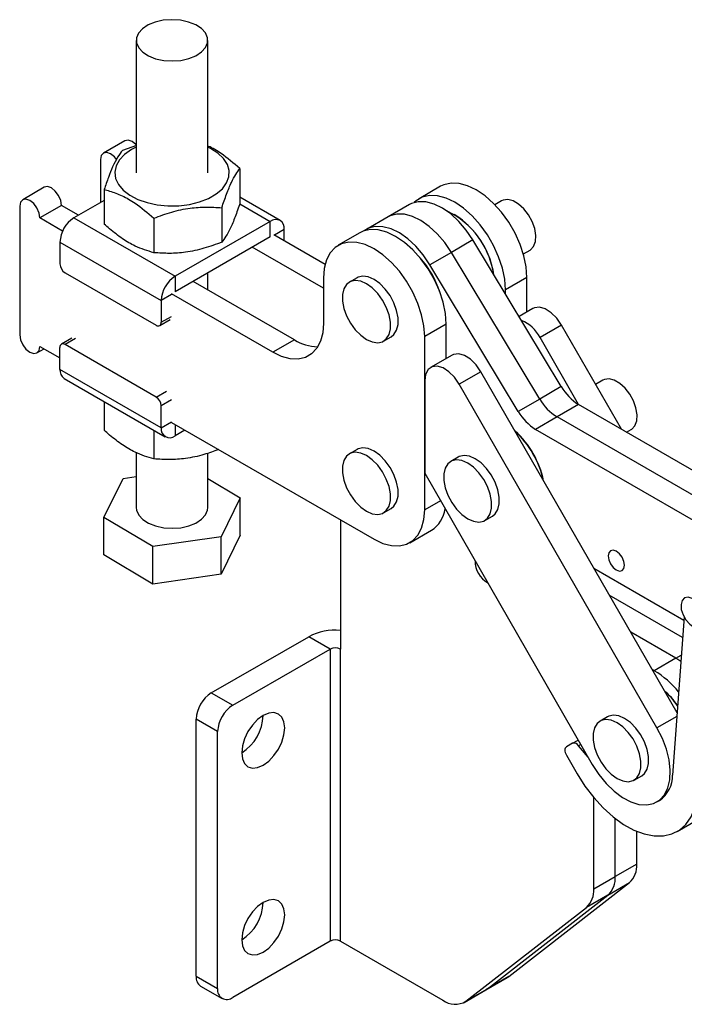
# Model space of a CAD drawing. Header units: millimetres. Extents: x 29 to 408, y 23 to 284.
# Tile 1 of 20: x 89 to 151, y 24 to 116. Entities that reach past the tile are written whole.
import ezdxf

# ---------------------------------------------------------------- set-up
doc = ezdxf.new("R2010")
doc.units = ezdxf.units.MM

msp = doc.modelspace()

# ---------------------------------------------------------------- linework, layer by layer
at = {"color": 7, "linetype": 'Continuous', "lineweight": 25}
for p, q in [((99.862755, 113.887984), (99.862924, 101.530902)), ((106.52959, 101.530993), (106.529421, 113.888075)), ((98.805628, 104.535062), (96.802159, 103.378484)), ((99.891047, 104.09576), (98.569451, 103.631446)), ((96.52596, 102.768008), (96.526016, 98.767982)), ((109.516609, 101.938225), (109.516653, 98.724147)), ((91.286726, 100.194493), (89.283257, 99.037915)), ((128.194552, 100.28458), (126.191083, 99.128002)), ((96.875918, 99.98283), (96.87596, 96.768755)), ((113.258153, 97.103599), (109.516646, 99.263457)), ((89.007058, 98.427439), (89.007223, 86.451412)), ((92.896146, 98.495507), (90.892676, 97.338929)), ((94.475107, 97.58402), (92.896146, 98.495507)), ((96.875932, 98.969985), (94.051068, 97.339226)), ((107.823078, 98.289609), (107.823122, 95.075531)), ((125.306809, 98.588081), (123.30334, 97.431503)), ((133.881761, 98.925003), (133.26463, 98.568741)), ((93.003907, 96.12018), (90.892676, 97.338929)), ((94.051068, 97.339226), (103.479158, 91.896677)), ((101.502732, 97.311912), (101.502776, 94.097834)), ((123.30334, 97.431503), (121.29987, 96.274924)), ((129.524747, 97.627226), (129.454048, 97.668053)), ((112.341563, 97.012834), (103.479158, 91.896677)), ((112.341582, 95.570267), (112.341563, 97.012834)), ((112.341582, 95.570267), (103.479177, 90.45411)), ((117.440432, 93.007841), (112.671565, 95.760763)), ((113.63796, 95.202891), (113.637945, 96.264206)), ((120.675651, 95.94401), (118.672182, 94.787432)), ((92.754726, 95.093848), (102.182815, 89.6513)), ((92.754726, 95.093848), (92.754755, 93.05248)), ((117.291212, 90.780861), (110.668096, 94.604184)), ((131.210718, 95.286798), (129.207249, 94.13022)), ((139.436665, 81.618667), (131.210718, 95.286798)), ((129.207249, 94.13022), (127.20378, 92.973642)), ((137.433195, 80.462089), (129.207249, 94.13022)), ((135.910248, 93.985899), (136.527379, 94.342162)), ((135.429726, 79.305511), (127.20378, 92.973642)), ((93.226164, 92.235989), (101.711446, 87.337693)), ((103.479158, 91.896677), (103.479177, 90.45411)), ((106.529737, 90.62525), (106.529716, 92.215147)), ((120.417873, 91.763478), (119.710766, 91.355274)), ((136.24166, 91.789647), (134.238191, 90.633069)), ((136.241704, 88.573902), (136.24166, 91.789647)), ((114.580754, 85.977644), (105.152663, 91.420193)), ((117.291199, 91.735047), (117.291256, 87.543438)), ((112.577284, 84.821066), (103.149194, 90.263615)), ((134.238196, 90.256377), (134.238191, 90.633069)), ((102.182815, 89.6513), (102.182843, 87.609932)), ((136.794339, 88.892931), (135.506278, 88.149349)), ((102.044745, 87.304692), (103.011125, 87.862571)), ((128.722758, 87.449077), (126.719289, 86.292499)), ((128.722802, 84.233332), (128.722758, 87.449077)), ((139.465415, 87.345592), (137.461946, 86.189014)), ((145.040247, 77.645859), (139.465415, 87.345592)), ((122.885508, 85.855864), (123.592615, 86.264068)), ((126.719509, 70.124863), (126.719289, 86.292499)), ((90.892842, 85.362902), (92.754872, 84.288008)), ((93.859337, 86.131181), (92.892958, 85.573302)), ((101.711538, 80.642006), (93.226255, 85.540302)), ((114.580754, 85.977644), (112.577284, 84.821066)), ((141.04691, 79.951483), (137.461946, 86.189014)), ((90.616643, 84.752426), (91.283493, 85.13739)), ((92.754888, 83.226695), (92.75486, 85.268063)), ((129.275437, 84.552361), (127.271968, 83.395783)), ((102.182978, 77.784145), (92.754888, 83.226695)), ((131.946513, 83.005023), (129.943044, 81.848444)), ((150.224693, 51.202546), (131.946513, 83.005023)), ((93.134679, 82.3873), (102.56277, 76.944751)), ((126.719575, 82.174896), (126.719463, 73.55278)), ((148.349912, 49.822062), (129.943044, 81.848444)), ((143.309173, 82.213654), (142.637728, 81.826038)), ((139.436665, 81.618667), (137.433195, 80.462089)), ((96.876188, 80.227441), (96.876223, 77.552675)), ((137.433195, 80.462089), (135.429726, 79.305511)), ((141.049921, 79.949742), (139.046451, 78.793164)), ((161.882387, 67.921765), (141.049921, 79.949742)), ((102.182978, 77.784145), (102.18295, 79.825514)), ((103.149358, 78.287588), (122.005538, 67.402489)), ((139.046451, 78.793164), (137.042982, 77.636586)), ((160.022872, 66.682071), (139.046451, 78.793164)), ((101.503001, 77.556523), (101.503038, 74.881756)), ((104.398821, 77.566311), (103.47936, 77.035517)), ((158.531397, 65.229884), (137.042982, 77.636586)), ((145.51052, 77.37434), (145.954791, 77.630812)), ((99.863278, 75.465521), (99.863348, 70.338798)), ((106.530014, 70.338889), (106.529944, 75.413899)), ((120.418091, 75.759152), (119.710984, 75.350948)), ((129.845285, 75.052129), (129.138178, 74.643924)), ((126.719463, 73.55278), (142.329586, 46.392495)), ((96.852016, 69.415136), (98.6387, 73.048917)), ((98.6387, 73.048917), (99.86331, 73.227204)), ((106.529977, 73.053045), (109.541347, 71.262552)), ((109.541347, 71.262552), (107.754661, 67.628771)), ((109.541394, 67.778617), (109.541347, 71.262552)), ((122.885726, 69.851538), (123.592833, 70.259742)), ((101.409996, 66.705062), (96.852016, 69.415136)), ((96.852062, 65.931202), (96.852016, 69.415136)), ((118.870385, 69.212318), (118.870385, 57.159171)), ((132.312919, 69.144515), (133.020026, 69.552719)), ((125.338527, 67.072479), (127.341996, 68.229057)), ((107.754661, 67.628771), (101.409996, 66.705062)), ((107.754709, 64.144836), (107.754661, 67.628771)), ((109.541394, 67.778617), (107.754709, 64.144836)), ((101.410043, 63.221128), (101.409996, 66.705062)), ((101.410043, 63.221128), (96.852062, 65.931202)), ((142.461687, 64.709515), (150.853056, 59.864616)), ((107.754709, 64.144836), (101.410043, 63.221128)), ((150.735653, 58.246199), (143.912589, 62.18507)), ((150.874065, 60.154222), (149.804445, 45.40936)), ((106.84957, 53.07713), (115.924107, 58.315749)), ((117.927576, 57.159171), (115.924107, 58.315749)), ((150.100935, 56.299458), (145.902183, 58.723346)), ((108.853039, 51.920552), (117.927576, 57.159171)), ((117.927576, 57.159171), (117.927576, 29.941146)), ((118.870385, 29.941145), (118.870385, 57.159171)), ((150.100935, 56.299458), (148.097465, 55.14288)), ((150.572695, 55.999789), (150.100935, 56.299458)), ((148.097465, 55.14288), (147.891776, 55.261621)), ((106.84957, 53.07713), (108.853039, 51.920552)), ((107.438825, 49.471062), (105.435356, 50.62764)), ((105.435356, 26.675778), (105.435356, 50.62764)), ((143.752378, 50.856984), (143.045271, 50.44878)), ((107.438825, 25.5192), (107.438825, 49.471062)), ((140.490809, 48.385618), (141.011347, 48.686118)), ((140.490809, 48.385618), (139.909076, 48.04955)), ((141.939529, 47.07116), (141.053242, 48.151819)), ((139.909141, 47.27967), (140.909237, 45.547676)), ((146.220014, 44.949369), (146.927121, 45.357573)), ((142.457262, 34.810363), (142.457262, 43.326683)), ((148.339505, 42.910986), (148.575207, 43.047054)), ((144.460731, 35.966941), (144.460731, 41.375311)), ((150.241738, 40.160224), (152.009505, 41.180734)), ((146.4642, 37.12352), (146.4642, 40.178654)), ((146.4642, 37.12352), (144.460731, 35.966941)), ((142.457262, 34.810363), (144.460731, 35.966941)), ((134.566636, 26.654869), (145.789261, 35.395654)), ((143.785792, 34.239075), (145.789261, 35.395654)), ((132.563167, 25.498291), (143.785792, 34.239075)), ((143.785792, 34.239075), (141.782323, 33.082497)), ((130.559698, 24.341713), (141.782323, 33.082497)), ((117.927576, 29.941146), (108.853039, 24.702527)), ((118.870385, 29.941145), (128.406209, 24.436231)), ((105.435356, 26.675778), (107.438825, 25.5192)), ((134.566636, 26.654869), (132.563167, 25.498291)), ((134.412985, 26.551353), (134.566636, 26.654869)), ((105.849651, 25.760088), (107.85312, 24.60351)), ((132.409516, 25.394775), (134.412985, 26.551353)), ((130.406047, 24.238197), (132.409516, 25.394775)), ((130.559698, 24.341713), (132.563167, 25.498291)), ((132.563167, 25.498291), (132.409516, 25.394775))]:
    msp.add_line(p, q, dxfattribs=at)
at = {"color": 8, "linetype": 'Continuous', "lineweight": 25}
for p, q in [((109.493228, 98.65709), (112.341563, 97.012834)), ((113.637945, 96.264206), (112.718714, 95.733545)), ((103.149194, 90.209179), (102.182815, 89.6513)), ((102.182843, 87.609932), (103.149222, 88.167811)), ((94.192634, 86.098181), (93.226255, 85.540302)), ((101.711538, 80.642006), (102.677917, 81.199885)), ((103.14933, 80.383393), (102.18295, 79.825514)), ((102.182978, 77.784145), (103.149358, 78.342024)), ((103.479346, 78.097096), (103.47936, 77.035517)), ((128.198808, 70.978844), (126.719509, 70.124863)), ((150.100935, 56.299458), (150.616003, 56.596801)), ((150.202116, 50.891317), (148.349912, 49.822062)), ((141.252364, 48.26677), (141.053242, 48.151819))]:
    msp.add_line(p, q, dxfattribs=at)
at = {"color": 7, "linetype": 'Continuous', "lineweight": 25, "flags": 128}
for points in [[(104.011174, 112.02219), (104.760991, 112.189021), (105.419862, 112.454592), (105.949496, 112.803469), (106.31911, 113.215377), (106.507226, 113.666378), (106.502911, 114.130259), (106.306416, 114.580064), (105.929159, 114.989649), (105.393065, 115.335214), (104.729294, 115.596671), (103.976416, 115.758829), (103.178189, 115.812263), (102.381, 115.75387), (101.631183, 115.587039), (100.972312, 115.321468), (100.442678, 114.972591), (100.073062, 114.560684), (99.884946, 114.109683), (99.889263, 113.645801), (100.085758, 113.195996), (100.463017, 112.78641), (100.999108, 112.440847), (101.662882, 112.179388), (102.415758, 112.017231), (103.213987, 111.963796), (104.011174, 112.02219)], [(99.862891, 103.934305), (99.425018, 103.707968), (98.779458, 103.256611), (98.293535, 102.742882), (97.984805, 102.185352), (97.864434, 101.604169), (97.936766, 101.020341), (98.199191, 100.454965), (98.642222, 99.92848), (99.24985, 99.459913), (100.000108, 99.066198), (100.865886, 98.761564), (101.815887, 98.557025), (102.81578, 98.45997), (103.829424, 98.473909), (104.820183, 98.598336), (105.75225, 98.828757), (106.591936, 99.156841), (107.308894, 99.570732), (107.87721, 100.055471), (108.276344, 100.593535), (108.491872, 101.165482), (108.516, 101.750637), (108.347859, 102.327852), (107.993528, 102.876264), (107.465808, 103.376055), (106.783779, 103.809157), (106.529557, 103.934395)], [(99.862885, 104.145683), (99.833024, 104.177908), (99.472222, 104.469062), (99.111428, 104.594464), (98.805628, 104.535062)], [(98.023683, 102.783577), (97.829555, 103.02133), (97.468753, 103.312484), (97.107959, 103.437886), (96.802092, 103.378448), (96.597722, 103.143218), (96.52596, 102.768008)], [(92.896146, 98.495507), (92.824373, 98.953575), (92.619992, 99.424764), (92.314122, 99.837339), (91.953321, 100.128492), (91.592526, 100.253894), (91.286726, 100.194493)], [(136.24166, 91.789647), (136.17003, 92.776267), (135.957343, 93.815596), (135.610061, 94.876051), (135.138735, 95.925414), (134.557688, 96.931795), (133.884573, 97.864622), (133.139844, 98.695546), (132.346127, 99.399324), (131.527541, 99.954569), (130.708956, 100.344412), (129.915247, 100.557007), (129.170528, 100.585895), (128.497429, 100.430198), (128.194552, 100.28458)], [(134.238191, 90.633069), (134.166561, 91.619689), (133.953874, 92.659017), (133.606592, 93.719473), (133.135266, 94.768836), (132.554219, 95.775217), (131.881104, 96.708043), (131.136375, 97.538968), (130.342658, 98.242745), (129.524072, 98.797991), (128.705487, 99.187834), (127.911778, 99.400429), (127.167059, 99.429317), (126.493959, 99.27362), (125.91293, 98.93807), (125.724554, 98.769842)], [(90.892676, 97.338929), (90.820904, 97.796997), (90.616523, 98.268186), (90.310653, 98.680761), (89.949851, 98.971914), (89.589057, 99.097316), (89.28319, 99.037878), (89.07882, 98.802649), (89.007058, 98.427439)], [(131.210718, 95.286798), (130.592954, 96.198838), (129.89733, 97.015285), (129.147535, 97.708339), (128.369101, 98.254399), (127.588538, 98.634868), (126.832426, 98.83679), (126.126514, 98.853289), (125.494842, 98.683802), (125.306809, 98.588081)], [(136.527379, 94.342162), (136.571881, 94.36964), (136.865702, 94.680693), (137.036326, 95.136579), (137.071095, 95.703493), (136.967433, 96.339386), (136.733028, 96.9971), (136.385264, 97.627853), (135.949933, 98.184863), (135.459322, 98.626825), (134.949818, 98.920956), (134.459206, 99.045442), (134.023876, 98.991053), (133.881761, 98.925003)], [(129.207249, 94.13022), (128.589485, 95.042259), (127.893861, 95.858707), (127.144066, 96.55176), (126.365632, 97.097821), (125.585069, 97.478289), (124.828957, 97.680212), (124.123045, 97.69671), (123.491372, 97.527224), (123.30334, 97.431503)], [(129.207249, 94.13022), (128.589485, 95.042259), (127.893861, 95.858707), (127.144066, 96.55176), (126.365632, 97.097821), (125.585069, 97.478289), (124.828957, 97.680212), (124.123045, 97.69671), (123.491372, 97.527224), (123.30334, 97.431503)], [(127.20378, 92.973642), (126.586016, 93.885681), (125.890392, 94.702128), (125.140596, 95.395182), (124.362162, 95.941243), (123.581599, 96.321711), (122.825488, 96.523634), (122.119576, 96.540132), (121.487903, 96.370646), (121.077162, 96.125673)], [(128.722758, 87.449077), (128.651128, 88.435698), (128.438441, 89.475026), (128.091159, 90.535482), (127.619833, 91.584844), (127.038786, 92.591225), (126.365671, 93.524052), (125.620942, 94.354976), (124.827225, 95.058754), (124.008639, 95.613999), (123.190054, 96.003842), (122.396345, 96.216438), (121.651626, 96.245325), (120.978527, 96.089629), (120.675651, 95.94401)], [(126.719289, 86.292499), (126.647659, 87.27912), (126.434972, 88.318448), (126.08769, 89.378904), (125.616364, 90.428266), (125.035317, 91.434647), (124.362202, 92.367474), (123.617473, 93.198398), (122.823756, 93.902176), (122.00517, 94.457421), (121.186585, 94.847264), (120.392876, 95.05986), (119.648157, 95.088747), (118.975058, 94.933051), (118.394028, 94.5975), (117.922724, 94.09229), (117.575465, 93.432772), (117.362803, 92.638985), (117.291199, 91.735047)], [(123.592615, 86.264068), (123.852895, 86.474429), (124.104415, 86.882628), (124.233939, 87.414681), (124.233939, 88.039667), (124.104415, 88.721267), (123.852895, 89.419864), (123.493997, 90.094861), (123.048577, 90.707028), (122.542523, 91.220793), (122.005244, 91.60629), (121.467965, 91.841122), (120.96191, 91.911635), (120.516491, 91.813738), (120.417873, 91.763478)], [(121.298137, 86.013051), (121.835416, 85.778221), (122.34147, 85.707705), (122.78689, 85.805603), (123.145789, 86.066225), (123.397308, 86.474424), (123.526832, 87.006476), (123.526832, 87.631463), (123.397308, 88.313063), (123.145789, 89.01166), (122.78689, 89.686656), (122.34147, 90.298824), (121.835416, 90.812589), (121.298137, 91.198086), (120.760858, 91.432917), (120.254804, 91.503431), (119.809384, 91.405534), (119.450486, 91.144913), (119.198966, 90.736714), (119.069442, 90.20466), (119.069442, 89.579673), (119.198966, 88.898075), (119.450486, 88.199478), (119.809384, 87.52448), (120.254804, 86.912312), (120.760858, 86.39855), (121.298137, 86.013051)], [(139.465415, 87.345592), (139.021376, 87.984756), (138.500143, 88.502896), (137.946732, 88.855265), (137.40894, 89.011432), (136.93321, 88.957907), (136.794339, 88.892931)], [(117.291256, 87.543438), (117.219652, 86.639501), (117.006989, 85.845714), (116.659731, 85.186196), (116.188426, 84.680986), (115.607397, 84.345435), (114.934298, 84.189738), (114.189579, 84.218626), (113.395869, 84.431222), (112.577284, 84.821066)], [(89.007223, 86.451412), (89.078996, 85.993344), (89.283376, 85.522155), (89.589247, 85.10958), (89.950045, 84.818428), (90.310843, 84.693025), (90.616709, 84.752462), (90.82108, 84.987692), (90.892842, 85.362902)], [(131.946513, 83.005023), (131.502474, 83.644186), (130.981241, 84.162326), (130.427831, 84.514696), (129.890038, 84.670862), (129.414309, 84.617338), (129.275437, 84.552361)], [(129.943044, 81.848444), (129.499005, 82.487608), (128.977772, 83.005748), (128.424361, 83.358118), (127.886569, 83.514284), (127.410839, 83.46076), (127.03826, 83.202168), (126.801009, 82.760842), (126.719575, 82.174896)], [(145.954791, 77.630812), (145.999293, 77.658292), (146.293114, 77.969343), (146.463737, 78.42523), (146.498507, 78.992144), (146.394845, 79.628037), (146.16044, 80.285751), (145.812676, 80.916503), (145.377345, 81.473515), (144.886734, 81.915476), (144.377229, 82.209606), (143.886618, 82.334093), (143.451288, 82.279703), (143.309173, 82.213654)], [(121.298355, 70.008726), (121.835634, 69.773895), (122.341689, 69.70338), (122.787108, 69.801278), (123.146007, 70.061899), (123.397526, 70.470098), (123.52705, 71.002151), (123.52705, 71.627138), (123.397526, 72.308736), (123.146007, 73.007334), (122.787108, 73.682331), (122.341689, 74.294499), (121.835634, 74.808262), (121.298355, 75.19376), (120.761076, 75.428591), (120.255022, 75.499106), (119.809602, 75.401209), (119.450704, 75.140587), (119.199184, 74.732388), (119.06966, 74.200335), (119.06966, 73.575348), (119.199184, 72.89375), (119.450704, 72.195152), (119.809602, 71.520155), (120.255022, 70.907987), (120.761076, 70.394224), (121.298355, 70.008726)], [(123.592833, 70.259742), (123.853114, 70.470103), (124.104633, 70.878302), (124.234157, 71.410356), (124.234157, 72.035343), (124.104633, 72.71694), (123.853114, 73.415538), (123.494215, 74.090535), (123.048795, 74.702703), (122.542741, 75.216466), (122.005462, 75.601965), (121.468183, 75.836795), (120.962129, 75.90731), (120.516709, 75.809413), (120.418091, 75.759152)], [(130.725549, 69.301703), (131.262828, 69.066872), (131.768882, 68.996356), (132.214302, 69.094254), (132.5732, 69.354876), (132.82472, 69.763075), (132.954243, 70.295128), (132.954243, 70.920115), (132.82472, 71.601713), (132.5732, 72.300311), (132.214302, 72.975308), (131.768882, 73.587476), (131.262828, 74.101239), (130.725549, 74.486737), (130.18827, 74.721568), (129.682215, 74.792083), (129.236796, 74.694185), (128.877897, 74.433563), (128.626377, 74.025365), (128.496854, 73.493311), (128.496854, 72.868324), (128.626377, 72.186727), (128.877897, 71.488128), (129.236796, 70.813131), (129.682215, 70.200963), (130.18827, 69.687201), (130.725549, 69.301703)], [(133.020026, 69.552719), (133.280307, 69.76308), (133.531827, 70.171279), (133.66135, 70.703332), (133.66135, 71.328319), (133.531827, 72.009917), (133.280307, 72.708515), (132.921408, 73.383512), (132.475989, 73.99568), (131.969935, 74.509443), (131.432656, 74.894941), (130.895377, 75.129772), (130.389322, 75.200287), (129.943903, 75.102389), (129.845285, 75.052129)], [(99.863348, 70.338798), (99.889857, 70.096615), (100.086352, 69.646811), (100.46361, 69.237225), (100.999701, 68.891662), (101.663476, 68.630203), (102.416352, 68.468045), (103.214581, 68.41461), (104.011768, 68.473004), (104.761585, 68.639835), (105.420456, 68.905406), (105.950089, 69.254283), (106.319703, 69.666192), (106.50782, 70.117191), (106.530014, 70.338889)], [(122.005538, 67.402489), (122.824122, 67.012646), (123.617832, 66.800051), (124.362551, 66.771163), (125.035651, 66.92686), (125.61668, 67.262411), (126.087984, 67.767621), (126.435243, 68.427139), (126.647905, 69.220926), (126.719509, 70.124863)], [(145.315369, 64.967155), (145.257976, 65.3336), (145.094492, 65.710556), (144.849808, 66.040632), (144.561174, 66.273579), (144.272532, 66.373932), (144.027825, 66.326414), (143.864309, 66.138257), (143.806875, 65.83811), (143.864269, 65.471663), (144.027752, 65.094709), (144.272437, 64.764632), (144.561071, 64.531685), (144.849713, 64.431332), (145.094419, 64.478851), (145.257936, 64.667006), (145.315369, 64.967155)], [(152.816487, 59.766171), (152.789513, 60.229666), (152.631499, 60.731142), (152.361504, 61.210114), (152.012095, 61.60881), (151.625413, 61.879143), (151.248097, 61.988507), (150.925661, 61.92371), (150.696992, 61.692568), (150.589672, 61.322959), (150.616644, 60.859466), (150.774658, 60.35799), (151.044653, 59.879019), (151.394062, 59.480322), (151.780745, 59.209988), (152.15806, 59.100624), (152.480497, 59.165422), (152.709167, 59.396563), (152.816487, 59.766171)], [(113.684935, 49.810702), (113.616668, 50.370079), (113.416521, 50.812515), (113.098132, 51.107862), (112.6832, 51.235991), (112.200002, 51.188169), (111.681466, 50.967657), (111.162929, 50.589479), (110.679731, 50.079413), (110.264799, 49.472214), (109.946411, 48.809263), (109.746263, 48.135742), (109.677997, 47.497546), (109.746263, 46.938169), (109.946411, 46.495732), (110.264799, 46.200386), (110.679731, 46.072256), (111.162929, 46.120079), (111.681466, 46.340591), (112.200002, 46.718768), (112.6832, 47.228835), (113.098132, 47.836034), (113.416521, 48.498984), (113.616668, 49.172506), (113.684935, 49.810702)], [(144.632642, 45.106557), (145.169921, 44.871727), (145.675975, 44.801211), (146.121395, 44.899109), (146.480293, 45.159731), (146.731813, 45.567929), (146.861338, 46.099983), (146.861338, 46.72497), (146.731813, 47.406568), (146.480293, 48.105166), (146.121395, 48.780163), (145.675975, 49.392331), (145.169921, 49.906093), (144.632642, 50.291592), (144.095363, 50.526423), (143.589309, 50.596938), (143.143889, 50.499041), (142.784991, 50.238419), (142.533471, 49.830219), (142.403947, 49.298167), (142.403947, 48.67318), (142.533471, 47.991581), (142.784991, 47.292983), (143.143889, 46.617987), (143.589309, 46.005818), (144.095363, 45.492056), (144.632642, 45.106557)], [(146.927121, 45.357573), (147.1874, 45.567935), (147.43892, 45.976134), (147.568445, 46.508187), (147.568445, 47.133174), (147.43892, 47.814772), (147.1874, 48.51337), (146.828502, 49.188367), (146.383082, 49.800535), (145.877028, 50.314297), (145.339749, 50.699796), (144.80247, 50.934627), (144.296416, 51.005142), (143.850996, 50.907245), (143.752378, 50.856984)], [(142.329586, 46.392495), (142.930214, 45.465828), (143.612896, 44.629111), (144.354384, 43.910841), (145.129428, 43.335473), (145.911634, 42.922604), (146.674364, 42.686294), (147.391647, 42.634587), (148.039055, 42.769248), (148.594539, 43.085689), (149.039187, 43.573134), (149.357856, 44.214983), (149.539691, 44.98938), (149.578503, 45.869953), (149.472969, 46.826716), (149.226684, 47.827086), (148.848033, 48.836999), (148.349912, 49.822062)], [(139.909076, 48.04955), (139.850457, 48.000892), (139.806903, 47.931918), (139.780085, 47.845278), (139.771037, 47.744302), (139.780104, 47.632868), (139.806938, 47.515262), (139.850508, 47.396002), (139.909141, 47.27967)], [(140.909237, 45.547676), (141.642683, 44.393562), (142.460854, 43.322385), (143.346125, 42.357226), (144.279423, 41.518874), (145.240643, 40.825392), (146.209076, 40.29172), (147.163859, 39.929355), (148.084421, 39.746104), (148.950931, 39.745914), (149.744721, 39.92879), (150.448689, 40.290793), (151.04767, 40.824122), (151.528758, 41.517289), (151.881592, 42.355358)], [(113.684935, 32.391164), (113.616668, 32.950541), (113.416521, 33.392979), (113.098132, 33.688326), (112.6832, 33.816453), (112.200002, 33.768632), (111.681466, 33.548116), (111.162929, 33.169943), (110.679731, 32.659875), (110.264799, 32.052677), (109.946411, 31.389727), (109.746263, 30.716203), (109.677997, 30.078008), (109.746263, 29.518631), (109.946411, 29.076192), (110.264799, 28.78085), (110.679731, 28.652718), (111.162929, 28.700543), (111.681466, 28.921055), (112.200002, 29.299232), (112.6832, 29.809296), (113.098132, 30.416498), (113.416521, 31.079444), (113.616668, 31.752968), (113.684935, 32.391164)]]:
    msp.add_lwpolyline(points, dxfattribs=at)
at = {"color": 7, "linetype": 'Continuous', "lineweight": 25}
for centre, radius, start, end in [((95.569241, 94.965825), 2.817425, 122.6054791, 177.3955962), ((125.444132, 90.957227), 7.781258, 8.24278042, 64.61579662), ((125.124863, 90.785879), 8.134065, 8.91872326, 57.25366156), ((112.847624, 96.392397), 0.80065, 350.78674059, 129.20250789), ((119.77087, 87.723895), 8.787718, 17.92198329, 42.07266437), ((93.778226, 93.099059), 1.024531, 182.60578715, 237.39501405), ((119.475472, 87.553367), 9.103429, 21.69771899, 38.29690412), ((104.997347, 89.523264), 2.817443, 122.60562866, 177.39535702), ((101.895462, 87.563305), 0.291139, 230.79832238, 9.21575644), ((134.474704, 84.681929), 3.34588, 26.77126965, 68.04979439), ((93.042242, 85.314689), 0.291139, 50.79881269, 189.2155434), ((116.809056, 89.525219), 4.189346, 237.86625044, 269.3012175), ((93.653517, 83.12767), 0.904069, 173.71165533, 234.97792662), ((143.562507, 83.992703), 4.760107, 209.91638432, 238.14020821), ((101.159473, 79.77893), 1.024537, 2.60600395, 57.39507453), ((141.559038, 82.836124), 4.760107, 209.91638432, 238.14020821), ((139.555569, 81.679546), 4.760107, 209.91638432, 238.14020821), ((102.973298, 77.655953), 0.800649, 170.78668745, 309.20255893), ((129.265267, 71.051777), 8.691247, 12.21294003, 47.56253681), ((129.446646, 71.157596), 8.505471, 11.49531389, 47.8859495), ((125.814661, 70.619671), 2.836863, 302.57402414, 352.2356046), ((133.750485, 65.365538), 2.339265, 179.41773173, 240.35774396), ((118.352194, 53.69552), 5.219399, 84.30218877, 117.72344588), ((118.39898, 56.249363), 1.024682, 62.60968853, 117.39029607), ((143.645646, 47.756427), 8.624289, 38.80155665, 58.9226077), ((143.863631, 47.444604), 7.805902, 34.77888992, 48.728647), ((143.403617, 47.089758), 8.363137, 34.78278192, 47.67608951), ((108.50579, 50.487918), 3.073612, 122.60549238, 177.39450747), ((110.509259, 49.33134), 3.073612, 122.60549238, 177.39450747), ((107.386316, 51.133678), 4.298372, 302.21859076, 357.78141635), ((140.622865, 47.909893), 0.493713, 29.34147232, 105.5141224), ((146.984785, 45.37561), 2.819861, 304.33337562, 0.68576122), ((144.342733, 36.956452), 2.128036, 312.82398041, 4.50281202), ((142.339263, 35.799874), 2.128036, 312.82398041, 4.50281202), ((140.335794, 34.643295), 2.128036, 312.82398041, 4.50281202), ((107.386318, 33.714141), 4.29837, 302.2185805, 357.7813976), ((118.39898, 29.031337), 1.024682, 62.60968853, 117.39029607), ((106.411238, 26.565739), 0.982066, 173.56660892, 235.12118626), ((108.300973, 25.379344), 0.873418, 170.78590299, 309.20340687), ((129.552318, 25.969364), 1.914174, 233.21968388, 301.75402103)]:
    msp.add_arc(centre, radius, start, end, dxfattribs=at)
for points, knots in [([(109.516609, 101.938225), (108.938613, 102.427163), (107.977821, 103.239915), (106.956924, 103.869896), (106.549478, 104.025623), (106.529557, 104.033237)], [0, 0, 0, 0, 0.5895096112, 0.9799296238, 1, 1, 1, 1]), ([(98.569451, 103.631446), (98.422462, 103.434139), (98.125296, 103.035246), (97.685012, 102.174965), (97.264134, 101.13862), (97.006111, 100.370439), (96.875918, 99.98283)], [0, 0, 0, 0, 0.26460471, 0.534947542, 0.765343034, 1, 1, 1, 1]), ([(107.823078, 98.289609), (107.970063, 98.72565), (108.267221, 99.607187), (108.707501, 100.644034), (109.128383, 101.421215), (109.386412, 101.764839), (109.516609, 101.938225)], [0, 0, 0, 0, 0.264604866, 0.53494776, 0.765343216, 1, 1, 1, 1]), ([(96.875918, 99.98283), (97.043821, 99.939157), (97.591262, 99.796765), (98.551122, 99.431426), (99.951269, 98.644649), (100.92366, 97.809346), (101.502732, 97.311912)], [0, 0, 0, 0, 0.111311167, 0.36292568, 0.620613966, 1, 1, 1, 1]), ([(101.502732, 97.311912), (102.051292, 97.516137), (103.160307, 97.929015), (104.803463, 98.271477), (106.374214, 98.384875), (107.337182, 98.321558), (107.823078, 98.289609)], [0, 0, 0, 0, 0.264604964, 0.534947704, 0.765343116, 1, 1, 1, 1]), ([(109.516653, 98.724147), (109.369668, 98.288106), (109.072511, 97.406569), (108.632227, 96.369722), (108.211346, 95.592541), (107.953318, 95.248918), (107.823122, 95.075531)], [0, 0, 0, 0, 0.264604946, 0.534947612, 0.765343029, 1, 1, 1, 1]), ([(101.502776, 94.097834), (100.923708, 94.268945), (99.961137, 94.553378), (98.561426, 95.378931), (97.601007, 96.120255), (97.043863, 96.618578), (96.87596, 96.768755)], [0, 0, 0, 0, 0.37938415, 0.630642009, 0.888688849, 1, 1, 1, 1]), ([(107.823122, 95.075531), (107.274561, 94.871308), (106.165545, 94.458431), (104.52239, 94.115968), (102.95164, 94.002569), (101.988672, 94.065885), (101.502776, 94.097834)], [0, 0, 0, 0, 0.264605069, 0.534947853, 0.765343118, 1, 1, 1, 1]), ([(101.503038, 74.881756), (100.92397, 75.052867), (99.961398, 75.337302), (98.561688, 76.162851), (97.601269, 76.904177), (97.044126, 77.402499), (96.876223, 77.552675)], [0, 0, 0, 0, 0.379384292, 0.630642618, 0.888688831, 1, 1, 1, 1]), ([(107.530419, 75.758535), (107.078702, 75.591516), (106.06623, 75.217164), (104.522417, 74.90092), (102.951957, 74.786245), (101.988952, 74.849725), (101.503038, 74.881756)], [0, 0, 0, 0, 0.228474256, 0.512099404, 0.753814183, 1, 1, 1, 1])]:
    msp.add_open_spline(points, degree=3, knots=knots, dxfattribs=at)

doc.saveas('drawing.dxf')
